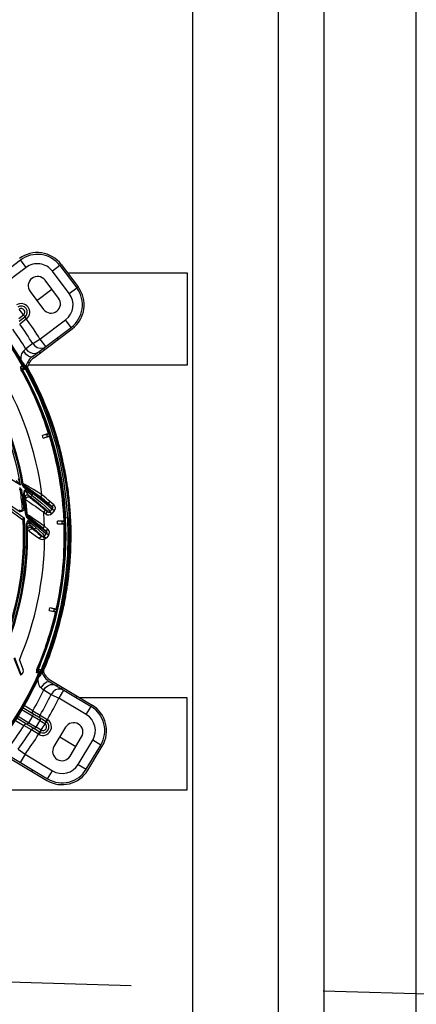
# Model space of a CAD drawing. Extents: x 40.7 to 137.4, y -250.8 to -221.5.
# Tile 88 of 256: x 56.723 to 56.981, y -233.302 to -232.661. Entities that reach past the tile are written whole.
import ezdxf

# ---------------------------------------------------------------- set-up
doc = ezdxf.new("R2010")
doc.units = 0
doc.header["$MEASUREMENT"] = 0
doc.linetypes.add('DASHDOT2', pattern=[0.5, 0.25, -0.125, 0, -0.125])
doc.layers.get('0').update_dxf_attribs({"linetype": 'CONTINUOUS'})
doc.layers.add('AC-FRIGORÍFICA', color=20, linetype='DASHDOT2')
doc.layers.add('paredes1', color=8, linetype='CONTINUOUS')

msp = doc.modelspace()

# ---------------------------------------------------------------- linework, layer by layer
at = {"color": 6, "linetype": 'Continuous'}
for p, q in [((56.6982, -232.83623), (56.72333, -232.81729)), ((56.727, -232.82217), (56.72333, -232.81729)), ((56.727, -232.82217), (56.71034, -232.83473)), ((56.74897, -232.8209), (56.7441, -232.82457)), ((56.75512, -232.8392), (56.7441, -232.82457)), ((56.74897, -232.8209), (56.76, -232.83552)), ((56.7499, -232.8202), (56.76092, -232.83482)), ((56.74817, -232.84214), (56.73935, -232.83044)), ((56.7296, -232.83779), (56.73842, -232.84949)), ((56.73401, -232.84364), (56.74376, -232.83629)), ((56.75512, -232.8392), (56.76, -232.83552)), ((56.72529, -232.85327), (56.72233, -232.85552)), ((56.72622, -232.85455), (56.7226, -232.8573)), ((56.72715, -232.85583), (56.72285, -232.85906)), ((56.7254, -232.85317), (56.72752, -232.85553)), ((56.72715, -232.85583), (56.72727, -232.85574)), ((56.73605, -232.86885), (56.75272, -232.85629)), ((56.75639, -232.86117), (56.75272, -232.85629)), ((56.73126, -232.88011), (56.75639, -232.86117)), ((56.73196, -232.88103), (56.75709, -232.86209)), ((56.73136, -232.87178), (56.73605, -232.86885)), ((56.73605, -232.86885), (56.73972, -232.87373)), ((56.74717, -232.86812), (56.74786, -232.86905)), ((56.7259, -232.87605), (56.72523, -232.87668)), ((56.72687, -232.87515), (56.7259, -232.87605)), ((56.73136, -232.87178), (56.72687, -232.87515)), ((56.73555, -232.87687), (56.73625, -232.8778)), ((56.73834, -232.87477), (56.73903, -232.8757)), ((56.7245, -232.88421), (56.7244, -232.8839)), ((56.72443, -232.8839), (56.72454, -232.8839)), ((56.72476, -232.88395), (56.72452, -232.8839)), ((56.72452, -232.8839), (56.72476, -232.88424)), ((56.72494, -232.8841), (56.72476, -232.88395)), ((56.72531, -232.88461), (56.72494, -232.8841)), ((56.72814, -232.88357), (56.7289, -232.88458)), ((56.72385, -232.88905), (56.72372, -232.88882)), ((56.72421, -232.88965), (56.72385, -232.88905)), ((56.72487, -232.8866), (56.72437, -232.88665)), ((56.72446, -232.889), (56.72471, -232.88888)), ((56.72509, -232.88538), (56.7245, -232.88421)), ((56.72459, -232.88872), (56.72453, -232.88865)), ((56.72471, -232.88888), (56.72459, -232.88872)), ((56.72471, -232.88888), (56.72606, -232.89128)), ((56.72476, -232.88424), (56.72558, -232.88549)), ((56.72484, -232.88657), (56.72495, -232.88853)), ((56.72484, -232.88657), (56.72538, -232.88731)), ((56.72551, -232.88624), (56.72487, -232.8866)), ((56.72495, -232.88853), (56.72618, -232.88846)), ((56.72617, -232.88743), (56.72509, -232.88538)), ((56.72524, -232.88452), (56.72606, -232.88574)), ((56.72555, -232.88499), (56.72531, -232.88461)), ((56.72538, -232.88731), (56.72583, -232.88795)), ((56.72558, -232.88549), (56.72692, -232.88772)), ((56.72583, -232.88795), (56.72618, -232.88846)), ((56.72596, -232.88705), (56.72617, -232.88742)), ((56.72606, -232.88574), (56.72736, -232.88788)), ((56.72623, -232.886), (56.72612, -232.88584)), ((56.72634, -232.88775), (56.72617, -232.88743)), ((56.72717, -232.88758), (56.72623, -232.886)), ((56.72731, -232.88779), (56.72627, -232.88607)), ((56.72634, -232.88775), (56.72692, -232.88772)), ((56.72639, -232.88627), (56.72717, -232.88758)), ((56.72794, -232.89073), (56.72669, -232.8884)), ((56.72674, -232.8859), (56.72706, -232.88572)), ((56.72674, -232.8859), (56.7269, -232.88619)), ((56.7269, -232.88619), (56.7274, -232.8871)), ((56.72692, -232.88772), (56.72805, -232.88977)), ((56.72736, -232.88788), (56.72753, -232.88817)), ((56.7274, -232.8871), (56.72781, -232.88783)), ((56.72771, -232.88691), (56.72742, -232.88637)), ((56.72753, -232.88817), (56.72769, -232.88846)), ((56.72769, -232.88846), (56.72786, -232.88875)), ((56.72812, -232.88763), (56.72771, -232.88691)), ((56.72781, -232.88783), (56.72833, -232.88879)), ((56.72918, -232.89115), (56.72785, -232.88874)), ((56.72864, -232.88858), (56.72812, -232.88763)), ((56.7293, -232.88981), (56.72864, -232.88858)), ((56.7408, -232.91569), (56.74249, -232.92023)), ((56.74249, -232.92023), (56.74422, -232.92521)), ((56.74453, -232.92497), (56.7428, -232.92)), ((56.74422, -232.92521), (56.74598, -232.93068)), ((56.74629, -232.93043), (56.74453, -232.92497)), ((56.74559, -232.92804), (56.74534, -232.92729)), ((56.74568, -232.92837), (56.74558, -232.92804)), ((56.74168, -232.93041), (56.73759, -232.93166)), ((56.74055, -232.93091), (56.7376, -232.93169)), ((56.73812, -232.93338), (56.7376, -232.93169)), ((56.73812, -232.93338), (56.741, -232.93238)), ((56.73813, -232.93341), (56.74223, -232.93216)), ((56.74055, -232.93091), (56.74201, -232.93047)), ((56.741, -232.93238), (56.74055, -232.93091)), ((56.74247, -232.93193), (56.741, -232.93238)), ((56.74168, -232.93041), (56.74201, -232.93047)), ((56.74247, -232.93193), (56.74223, -232.93216)), ((56.74598, -232.93068), (56.74775, -232.93676)), ((56.74806, -232.93648), (56.74629, -232.93043)), ((56.74775, -232.93676), (56.74952, -232.94354)), ((56.74982, -232.94325), (56.74806, -232.93648)), ((56.74952, -232.94354), (56.75122, -232.95107)), ((56.75156, -232.95091), (56.74982, -232.94325)), ((56.75122, -232.95107), (56.75274, -232.95915)), ((56.75311, -232.95913), (56.75156, -232.95091)), ((56.75274, -232.95915), (56.754, -232.96753)), ((56.75437, -232.9675), (56.75311, -232.95913)), ((56.75532, -232.97599), (56.75437, -232.9675)), ((56.754, -232.96753), (56.75495, -232.97605)), ((56.7541, -232.97361), (56.755, -232.98508)), ((56.75495, -232.97605), (56.75558, -232.98456)), ((56.75595, -232.98454), (56.75532, -232.97599)), ((56.75545, -232.97678), (56.75537, -232.976)), ((56.75546, -232.97713), (56.75543, -232.97678)), ((56.75212, -232.98523), (56.75549, -232.98506)), ((56.75558, -232.98456), (56.75595, -232.98454)), ((56.75558, -232.98456), (56.75589, -232.99311)), ((56.75625, -232.99308), (56.75595, -232.98454)), ((56.75169, -232.98729), (56.74741, -232.98744)), ((56.75047, -232.98748), (56.74742, -232.98747)), ((56.74748, -232.98924), (56.74742, -232.98747)), ((56.74748, -232.98924), (56.75052, -232.98901)), ((56.74748, -232.98927), (56.75176, -232.98912)), ((56.75047, -232.98748), (56.752, -232.98743)), ((56.75052, -232.98901), (56.75047, -232.98748)), ((56.75206, -232.98896), (56.75052, -232.98901)), ((56.752, -232.98743), (56.75169, -232.98729)), ((56.75176, -232.98912), (56.75206, -232.98896)), ((56.75589, -232.99311), (56.75587, -233.00163)), ((56.75623, -233.00167), (56.75625, -232.99308)), ((56.75633, -232.99512), (56.75632, -232.99433)), ((56.75632, -232.99546), (56.75632, -232.99512)), ((56.75587, -233.00163), (56.75553, -233.01007)), ((56.75589, -233.01016), (56.75623, -233.00167)), ((56.75618, -233.00507), (56.7562, -233.00444)), ((56.75553, -233.01007), (56.75489, -233.0184)), ((56.75526, -233.01837), (56.75589, -233.01016)), ((56.75489, -233.0184), (56.754, -233.02619)), ((56.75439, -233.02606), (56.75526, -233.01837)), ((56.75493, -233.02185), (56.75493, -233.02184)), ((56.75101, -233.04047), (56.75276, -233.03046)), ((56.754, -233.02619), (56.75299, -233.0331)), ((56.75338, -233.033), (56.75439, -233.02606)), ((56.7511, -233.04231), (56.75296, -233.03224)), ((56.75299, -233.0331), (56.75189, -233.0393)), ((56.75227, -233.03924), (56.75338, -233.033)), ((56.74206, -233.04561), (56.74246, -233.04389)), ((56.74541, -233.04469), (56.74246, -233.04389)), ((56.74664, -233.04482), (56.74247, -233.04385)), ((56.74912, -233.04907), (56.75101, -233.04047)), ((56.74913, -233.05091), (56.7511, -233.04231)), ((56.75189, -233.0393), (56.75074, -233.04491)), ((56.75112, -233.04488), (56.75227, -233.03924)), ((56.74206, -233.04561), (56.74506, -233.04618)), ((56.74206, -233.04564), (56.74624, -233.0466)), ((56.74506, -233.04618), (56.74541, -233.04469)), ((56.74656, -233.04652), (56.74506, -233.04618)), ((56.74541, -233.04469), (56.7469, -233.04503)), ((56.74624, -233.0466), (56.74656, -233.04652)), ((56.7469, -233.04503), (56.74664, -233.04482)), ((56.74875, -233.05472), (56.74994, -233.05002)), ((56.75074, -233.04491), (56.74956, -233.05004)), ((56.74994, -233.05002), (56.75112, -233.04488)), ((56.7348, -233.08427), (56.73587, -233.0818)), ((56.73697, -233.0842), (56.73797, -233.08175)), ((56.73727, -233.08484), (56.73818, -233.08268)), ((56.73809, -233.08374), (56.73915, -233.08121)), ((56.73893, -233.08276), (56.73851, -233.08377)), ((56.73886, -233.08388), (56.73928, -233.08287)), ((56.73945, -233.08148), (56.73893, -233.08276)), ((56.73928, -233.08287), (56.73981, -233.08158)), ((56.73395, -233.08415), (56.73422, -233.08355)), ((56.73442, -233.0849), (56.73476, -233.08435)), ((56.73453, -233.08418), (56.7348, -233.08427)), ((56.73476, -233.08435), (56.7348, -233.08427)), ((56.73476, -233.08435), (56.73486, -233.0862)), ((56.73646, -233.08419), (56.7348, -233.08427)), ((56.73486, -233.0862), (56.73535, -233.08617)), ((56.73516, -233.08891), (56.73525, -233.08856)), ((56.73519, -233.08891), (56.73534, -233.0889)), ((56.73525, -233.08856), (56.73571, -233.08733)), ((56.7355, -233.08855), (56.7353, -233.0889)), ((56.7353, -233.0889), (56.73554, -233.08882)), ((56.73579, -233.08541), (56.73535, -233.08617)), ((56.73602, -233.08647), (56.73535, -233.08617)), ((56.73617, -233.08724), (56.7355, -233.08855)), ((56.73554, -233.08882), (56.7357, -233.08866)), ((56.7359, -233.0883), (56.7357, -233.08866)), ((56.73571, -233.08733), (56.73656, -233.08522)), ((56.73571, -233.08864), (56.73606, -233.088)), ((56.73656, -233.08705), (56.7359, -233.0883)), ((56.73727, -233.08484), (56.73617, -233.08724)), ((56.73656, -233.08522), (56.73639, -233.08562)), ((56.73656, -233.08522), (56.7367, -233.08487)), ((56.73659, -233.087), (56.73656, -233.08705)), ((56.73742, -233.08522), (56.73659, -233.087)), ((56.73669, -233.08678), (56.7377, -233.08464)), ((56.7367, -233.08487), (56.73688, -233.08441)), ((56.73727, -233.08484), (56.7367, -233.08487)), ((56.7367, -233.08675), (56.73683, -233.0865)), ((56.73683, -233.0865), (56.73725, -233.0856)), ((56.73688, -233.08441), (56.73697, -233.0842)), ((56.73745, -233.08516), (56.73701, -233.08613)), ((56.73779, -233.08548), (56.73767, -233.08578)), ((56.73767, -233.08578), (56.73801, -233.08592)), ((56.7382, -233.08453), (56.73779, -233.08548)), ((56.73801, -233.08592), (56.73804, -233.08585)), ((56.73804, -233.08585), (56.73854, -233.08466)), ((56.73851, -233.08377), (56.7382, -233.08453)), ((56.73854, -233.08466), (56.73886, -233.08388)), ((56.7389, -233.08889), (56.73955, -233.08781)), ((56.74236, -233.09201), (56.76934, -233.10822)), ((56.74296, -233.09102), (56.76994, -233.10722)), ((56.74756, -233.09378), (56.74697, -233.09478)), ((56.75056, -233.09558), (56.74996, -233.09657)), ((56.73852, -233.0974), (56.74333, -233.10028)), ((56.74333, -233.10028), (56.74831, -233.1027)), ((56.75145, -233.09747), (56.74831, -233.1027)), ((56.75145, -233.09747), (56.74975, -233.09683)), ((56.76003, -233.10127), (56.75944, -233.10227)), ((56.73141, -233.11094), (56.72577, -233.10753)), ((56.76619, -233.11345), (56.74831, -233.1027)), ((56.76619, -233.11345), (56.76934, -233.10822)), ((56.72174, -233.11451), (56.72872, -233.11873)), ((56.73126, -233.11451), (56.72418, -233.11029)), ((56.72497, -233.10892), (56.73134, -233.11272)), ((56.73605, -233.11739), (56.73126, -233.11451)), ((56.73134, -233.11272), (56.73613, -233.1156)), ((56.73141, -233.11094), (56.7362, -233.11382)), ((56.7362, -233.11382), (56.74083, -233.11659)), ((56.7201, -233.11723), (56.72564, -233.12054)), ((56.72718, -233.11965), (56.72095, -233.11588)), ((56.73043, -233.12342), (56.72564, -233.12054)), ((56.73197, -233.12253), (56.72718, -233.11965)), ((56.72872, -233.11873), (56.73352, -233.12161)), ((56.73605, -233.11739), (56.73924, -233.11933)), ((56.73613, -233.1156), (56.74003, -233.11795)), ((56.73936, -233.11941), (56.74121, -233.11684)), ((56.74009, -233.11799), (56.74095, -233.11666)), ((56.74095, -233.11666), (56.74083, -233.11659)), ((56.73503, -233.1262), (56.73043, -233.12342)), ((56.73588, -233.12486), (56.73197, -233.12253)), ((56.73672, -233.12351), (56.73352, -233.12161)), ((56.73503, -233.1262), (56.73517, -233.12628)), ((56.73685, -233.12358), (56.73545, -233.12643)), ((56.75269, -233.12171), (56.74514, -233.13427)), ((56.74891, -233.12799), (56.75938, -233.13428)), ((56.7556, -233.14056), (56.76315, -233.128)), ((56.76094, -233.1459), (56.77037, -233.1302)), ((56.76617, -233.14904), (56.7756, -233.13335)), ((56.76717, -233.14964), (56.7766, -233.13394)), ((56.7756, -233.13335), (56.77037, -233.1302)), ((56.71347, -233.14009), (56.74045, -233.1563)), ((56.71407, -233.1391), (56.74104, -233.15531)), ((56.72183, -233.13607), (56.7263, -233.13933)), ((56.7263, -233.13933), (56.72316, -233.14456)), ((56.7263, -233.13933), (56.74419, -233.15008)), ((56.76094, -233.1459), (56.76617, -233.14904)), ((56.73114, -233.14936), (56.73054, -233.15035)), ((56.74104, -233.15531), (56.74419, -233.15008))]:
    msp.add_line(p, q, dxfattribs=at)
at = {"color": 5}
for p, q in [((56.75405, -232.82571), (56.83197, -232.82571)), ((56.83197, -232.82571), (56.83197, -232.88571)), ((56.83197, -232.88571), (56.72837, -232.88571)), ((56.83197, -233.10248), (56.76205, -233.10248)), ((56.83197, -233.16248), (56.83197, -233.10248)), ((56.68376, -233.16248), (56.83197, -233.16248))]:
    msp.add_line(p, q, dxfattribs=at)
at = {"color": 155}
for p, q in [((56.71322, -232.95752), (56.72336, -232.96368)), ((56.72322, -232.96742), (56.72326, -232.9676)), ((56.72418, -232.96746), (56.72326, -232.9676)), ((56.72393, -232.96678), (56.72409, -232.96713)), ((56.72409, -232.96713), (56.72418, -232.96746)), ((56.72451, -232.96372), (56.7248, -232.96367)), ((56.72512, -232.96311), (56.72478, -232.96353)), ((56.72489, -232.96402), (56.7248, -232.96367)), ((56.72551, -232.96465), (56.72585, -232.96423)), ((56.72756, -232.96605), (56.72551, -232.96465)), ((56.72571, -232.96555), (56.72596, -232.96576)), ((56.72546, -232.97078), (56.72587, -232.97072)), ((56.72614, -232.97241), (56.72678, -232.97349)), ((56.72678, -232.97349), (56.72686, -232.97273)), ((56.72863, -232.97159), (56.72935, -232.97181)), ((56.72885, -232.97082), (56.72966, -232.97143)), ((56.7295, -232.97191), (56.72885, -232.97082)), ((56.72973, -232.96837), (56.73159, -232.9697)), ((56.73159, -232.9697), (56.73083, -232.97052)), ((56.73735, -232.97035), (56.73629, -232.97169)), ((56.71366, -232.97491), (56.72312, -232.98143)), ((56.71551, -232.97964), (56.72481, -232.98647)), ((56.71632, -232.97856), (56.72587, -232.98554)), ((56.72561, -232.97924), (56.72469, -232.97932)), ((56.72762, -232.97406), (56.72832, -232.97452)), ((56.73848, -232.98151), (56.73959, -232.98022)), ((56.74255, -232.97461), (56.74116, -232.97624)), ((56.74398, -232.97807), (56.74144, -232.97591)), ((56.74246, -232.98136), (56.74408, -232.97955)), ((56.74512, -232.97683), (56.74257, -232.97459)), ((56.74395, -232.9797), (56.74365, -232.97944)), ((56.74398, -232.97807), (56.74385, -232.97821)), ((56.74398, -232.97807), (56.74509, -232.97677)), ((56.74398, -232.97807), (56.74424, -232.97839)), ((56.74429, -232.9792), (56.74408, -232.97955)), ((56.74535, -232.9807), (56.74408, -232.97955)), ((56.72303, -232.98122), (56.72312, -232.98143)), ((56.72497, -232.98658), (56.72471, -232.98636)), ((56.72527, -232.98045), (56.72475, -232.98092)), ((56.72478, -232.98644), (56.72481, -232.98647)), ((56.72496, -232.98664), (56.7248, -232.98648)), ((56.72575, -232.9859), (56.72587, -232.98554)), ((56.72674, -232.98344), (56.72716, -232.98341)), ((56.72768, -232.98305), (56.72716, -232.98332)), ((56.72776, -232.98451), (56.72829, -232.98424)), ((56.73047, -232.98675), (56.72776, -232.98451)), ((56.72815, -232.98412), (56.72791, -232.9838)), ((56.72809, -232.98565), (56.73035, -232.98751)), ((56.72815, -232.98412), (56.72829, -232.98424)), ((56.73987, -232.98273), (56.741, -232.98144)), ((56.741, -232.98144), (56.74114, -232.98129)), ((56.74148, -232.98168), (56.741, -232.98144)), ((56.74201, -232.98165), (56.74148, -232.98168)), ((56.74246, -232.98136), (56.74201, -232.98165)), ((56.74233, -232.9807), (56.7426, -232.9812)), ((56.74246, -232.98136), (56.74373, -232.9825)), ((56.74535, -232.9807), (56.74373, -232.9825)), ((56.72516, -232.98723), (56.72522, -232.98728)), ((56.72721, -232.99034), (56.72751, -232.99033)), ((56.7276, -232.99212), (56.72799, -232.99311)), ((56.73035, -232.98751), (56.72968, -232.98827)), ((56.73083, -232.99179), (56.73043, -232.99079)), ((56.73203, -232.99222), (56.73168, -232.99262)), ((56.73895, -232.9908), (56.73785, -232.9921)), ((56.74014, -232.99403), (56.73785, -232.9921)), ((56.73895, -232.99073), (56.74127, -232.99279)), ((56.73994, -232.99427), (56.74124, -232.99273)), ((56.73726, -232.99744), (56.73747, -232.99719)), ((56.73848, -232.99752), (56.73834, -232.9976)), ((56.73903, -232.99916), (56.73834, -232.9976)), ((56.73893, -232.99707), (56.73847, -232.99738)), ((56.73864, -232.99659), (56.73893, -232.99707)), ((56.73872, -232.99732), (56.74026, -232.9955)), ((56.73872, -232.99732), (56.74002, -232.99843)), ((56.73959, -232.99533), (56.74006, -232.99574)), ((56.74154, -232.99667), (56.74001, -232.99841)), ((56.74014, -232.99403), (56.74045, -232.99447)), ((56.74049, -232.99501), (56.74026, -232.9955)), ((56.74157, -232.99661), (56.74026, -232.9955)), ((56.74045, -232.99447), (56.74049, -232.99501)), ((56.72373, -233.0874), (56.71959, -233.07656)), ((56.71912, -233.07674), (56.72326, -233.08758)), ((56.72274, -233.07797), (56.72514, -233.08424)), ((56.72326, -233.08758), (56.72373, -233.0874))]:
    msp.add_line(p, q, dxfattribs=at)
at = {"color": 6, "linetype": 'Continuous'}
for points in [[(56.7254, -232.85317), (56.72537, -232.8532), (56.72533, -232.85324), (56.72529, -232.85327)], [(56.72529, -232.85327), (56.72566, -232.85376), (56.72599, -232.85421), (56.72622, -232.85455)], [(56.72646, -232.85435), (56.72638, -232.85442), (56.7263, -232.85449), (56.72622, -232.85455)], [(56.72622, -232.85455), (56.72649, -232.85486), (56.72727, -232.85574)], [(56.72715, -232.85583), (56.72678, -232.85533), (56.72646, -232.85489), (56.72622, -232.85455)], [(56.72727, -232.85574), (56.72736, -232.85567), (56.72744, -232.8556), (56.72752, -232.85553)], [(56.72523, -232.87668), (56.72483, -232.87713), (56.72445, -232.8777), (56.72412, -232.87842), (56.72386, -232.87928), (56.72369, -232.88028), (56.72362, -232.88141), (56.72366, -232.88262)], [(56.72523, -232.87668), (56.72649, -232.87818), (56.72786, -232.87936), (56.7292, -232.88012), (56.73037, -232.88038)], [(56.72687, -232.87515), (56.72819, -232.87665), (56.72981, -232.87765), (56.73165, -232.87811), (56.73354, -232.87794), (56.73524, -232.8771)], [(56.73136, -232.87178), (56.73268, -232.87328), (56.7343, -232.87427), (56.73614, -232.87474), (56.73802, -232.87456)], [(56.72437, -232.88665), (56.72386, -232.88675), (56.72332, -232.88689)], [(56.72332, -232.88689), (56.72338, -232.8876), (56.7235, -232.88826), (56.72372, -232.88882)], [(56.72453, -232.88865), (56.72417, -232.88815), (56.72376, -232.88756), (56.72332, -232.88689)], [(56.72408, -232.88944), (56.72403, -232.88921), (56.7241, -232.88898), (56.72428, -232.88878), (56.72453, -232.88865)], [(56.72421, -232.88965), (56.72417, -232.88942), (56.72427, -232.88918), (56.72446, -232.889)], [(56.72421, -232.88965), (56.72555, -232.89202), (56.72716, -232.89497), (56.72904, -232.89857), (56.73118, -232.90289), (56.73357, -232.90803), (56.73617, -232.9141), (56.73895, -232.92124), (56.74187, -232.92966), (56.74478, -232.93945), (56.74743, -232.9503), (56.7496, -232.96169), (56.75117, -232.97338), (56.75212, -232.98523)], [(56.72453, -232.88865), (56.72467, -232.8886), (56.72481, -232.88856), (56.72495, -232.88853)], [(56.72471, -232.88888), (56.72481, -232.88876), (56.72489, -232.88864), (56.72495, -232.88853)], [(56.72551, -232.88624), (56.72574, -232.88665), (56.72596, -232.88705)], [(56.72618, -232.88846), (56.72627, -232.88808), (56.72627, -232.88773), (56.72617, -232.88742)], [(56.72634, -232.88775), (56.72658, -232.88819), (56.72669, -232.88839)], [(56.72736, -232.88788), (56.72727, -232.88778), (56.72711, -232.88772), (56.72692, -232.88772)], [(56.72742, -232.88637), (56.72709, -232.88579), (56.72706, -232.88572)], [(56.72805, -232.88977), (56.72941, -232.89232), (56.73102, -232.89543), (56.73287, -232.89915), (56.73495, -232.90357), (56.73726, -232.90877), (56.73977, -232.91488), (56.74244, -232.92203), (56.74521, -232.93037), (56.74801, -232.94012), (56.75054, -232.95088), (56.7526, -232.96209), (56.7541, -232.97361)], [(56.72833, -232.88879), (56.729, -232.89002), (56.72982, -232.89157), (56.73082, -232.89348), (56.73198, -232.89576), (56.73325, -232.89833), (56.73461, -232.90118), (56.73605, -232.90432), (56.73757, -232.90777), (56.73915, -232.91155), (56.7408, -232.91569)], [(56.7428, -232.92), (56.7411, -232.91547), (56.73946, -232.91134), (56.73787, -232.90756), (56.73635, -232.90411), (56.73491, -232.90098), (56.73356, -232.89813), (56.73229, -232.89556), (56.73113, -232.89327), (56.73012, -232.89135), (56.7293, -232.88981)], [(56.72606, -232.89128), (56.72767, -232.89426), (56.72955, -232.8979), (56.73169, -232.90226), (56.73408, -232.90744), (56.73669, -232.91357), (56.73949, -232.92077), (56.74242, -232.92926), (56.74535, -232.93912), (56.74802, -232.95005), (56.7502, -232.96155), (56.75178, -232.97331), (56.75273, -232.9852)], [(56.75413, -232.98513), (56.75318, -232.97308), (56.75157, -232.9611), (56.74938, -232.94945), (56.74673, -232.93845), (56.74383, -232.92856), (56.74093, -232.92005), (56.73819, -232.91284), (56.73563, -232.90672), (56.73331, -232.90157), (56.73125, -232.89725), (56.72946, -232.89366), (56.72794, -232.89073)], [(56.75549, -232.98506), (56.75453, -232.97306), (56.75292, -232.96103), (56.7507, -232.94935), (56.74802, -232.93836), (56.74514, -232.92863), (56.74229, -232.9203), (56.73956, -232.9132), (56.73701, -232.90715), (56.73468, -232.90202), (56.73259, -232.89771), (56.73075, -232.89411), (56.72918, -232.89115)], [(56.75212, -232.98523), (56.75242, -232.9972), (56.75207, -233.00904), (56.7511, -233.02065), (56.74957, -233.03184), (56.74765, -233.04203), (56.7456, -233.05076), (56.74355, -233.05819), (56.74157, -233.06451), (56.73973, -233.06986), (56.73805, -233.07435), (56.73656, -233.07809), (56.73528, -233.08113), (56.73422, -233.08355)], [(56.73587, -233.0818), (56.73714, -233.07873), (56.73862, -233.07498), (56.74028, -233.07048), (56.74211, -233.06513), (56.74407, -233.05884), (56.74611, -233.05145), (56.74816, -233.04278), (56.75008, -233.03265), (56.75165, -233.02132), (56.75266, -233.00943), (56.75303, -232.99735), (56.75273, -232.9852)], [(56.73797, -233.08175), (56.73917, -233.07868), (56.74058, -233.07492), (56.74218, -233.07041), (56.74394, -233.06505), (56.74583, -233.05873), (56.7478, -233.05132), (56.74977, -233.04265), (56.75162, -233.03253), (56.75313, -233.02124), (56.7541, -233.00939), (56.75444, -232.99731), (56.75413, -232.98513)], [(56.75276, -233.03046), (56.75416, -233.0195), (56.75502, -233.00813), (56.75531, -232.9965), (56.755, -232.98508)], [(56.75296, -233.03224), (56.75449, -233.02091), (56.75546, -233.00907), (56.75579, -232.99692), (56.75549, -232.98506)], [(56.75608, -233.00745), (56.75612, -233.00666), (56.75615, -233.00586), (56.75618, -233.00507)], [(56.73818, -233.08268), (56.73927, -233.08), (56.74055, -233.07674), (56.742, -233.07284), (56.74361, -233.06823), (56.74536, -233.0628), (56.74721, -233.05646), (56.74912, -233.04907)], [(56.74956, -233.05004), (56.74837, -233.05472), (56.74719, -233.059), (56.74603, -233.06292), (56.7449, -233.06651), (56.74381, -233.06978), (56.74277, -233.07275), (56.74179, -233.07544), (56.74089, -233.07784), (56.7401, -233.07986), (56.73945, -233.08148)], [(56.73915, -233.08121), (56.74041, -233.07811), (56.74185, -233.07436), (56.74347, -233.06987), (56.74525, -233.06454), (56.74715, -233.05827), (56.74913, -233.05091)], [(56.73981, -233.08158), (56.74046, -233.07994), (56.74125, -233.07792), (56.74215, -233.07553), (56.74313, -233.07283), (56.74417, -233.06985), (56.74527, -233.06656), (56.7464, -233.06296), (56.74756, -233.05903), (56.74875, -233.05472)], [(56.73395, -233.08415), (56.73379, -233.08474), (56.73373, -233.08541), (56.73374, -233.08614)], [(56.73374, -233.08614), (56.73408, -233.08551), (56.73442, -233.0849)], [(56.73486, -233.0862), (56.7345, -233.0862), (56.73413, -233.08619), (56.73374, -233.08614)], [(56.73418, -233.08365), (56.73416, -233.08386), (56.73428, -233.08408), (56.73449, -233.08425), (56.73476, -233.08435)], [(56.73422, -233.08355), (56.7342, -233.08378), (56.73431, -233.084), (56.73453, -233.08418)], [(56.73646, -233.08419), (56.73616, -233.08474), (56.73579, -233.08541)], [(56.73639, -233.08562), (56.73621, -233.08603), (56.73602, -233.08647)], [(56.73656, -233.08523), (56.73662, -233.08491), (56.73659, -233.08456), (56.73646, -233.08419)], [(56.7377, -233.08464), (56.73762, -233.08475), (56.73746, -233.08483), (56.73727, -233.08484)], [(56.7381, -233.08372), (56.73796, -233.08403), (56.73783, -233.08434), (56.7377, -233.08464)], [(56.73455, -233.09045), (56.73463, -233.09151), (56.73482, -233.09262), (56.73509, -233.0936), (56.73544, -233.09443), (56.73584, -233.09511), (56.73628, -233.09564), (56.73673, -233.09604)], [(56.73673, -233.09604), (56.73782, -233.09443), (56.73906, -233.09311), (56.74031, -233.09221), (56.74145, -233.09183), (56.74236, -233.09201)], [(56.73852, -233.0974), (56.73967, -233.09577), (56.74118, -233.09461), (56.74296, -233.09395), (56.74486, -233.09393), (56.74664, -233.09458)], [(56.73673, -233.09604), (56.73746, -233.0966), (56.73852, -233.0974)], [(56.74975, -233.09683), (56.74796, -233.09681), (56.74616, -233.0974), (56.74455, -233.09859), (56.74333, -233.10028)], [(56.73134, -233.11272), (56.73116, -233.11214), (56.73118, -233.11153), (56.73141, -233.11094)], [(56.73126, -233.11451), (56.73149, -233.11392), (56.73152, -233.1133), (56.73134, -233.11272)], [(56.73613, -233.1156), (56.73596, -233.11503), (56.73598, -233.11441), (56.7362, -233.11382)], [(56.72718, -233.11965), (56.72659, -233.11976), (56.72605, -233.12007), (56.72564, -233.12054)], [(56.72872, -233.11873), (56.72831, -233.11921), (56.72778, -233.11953), (56.72718, -233.11965)], [(56.73605, -233.11739), (56.73628, -233.1168), (56.73631, -233.11618), (56.73613, -233.1156)], [(56.73924, -233.11933), (56.73956, -233.11879), (56.73983, -233.11831), (56.74003, -233.11795)], [(56.73924, -233.11933), (56.73928, -233.11935), (56.73932, -233.11938), (56.73936, -233.11941)], [(56.74003, -233.11795), (56.74012, -233.11801), (56.74021, -233.11807), (56.74028, -233.11813)], [(56.74006, -233.11797), (56.74023, -233.1176), (56.74051, -233.11712), (56.74083, -233.11659)], [(56.74121, -233.11684), (56.74113, -233.11678), (56.74104, -233.11672), (56.74095, -233.11666)], [(56.73197, -233.12253), (56.73138, -233.12264), (56.73085, -233.12295), (56.73043, -233.12342)], [(56.73352, -233.12161), (56.73311, -233.12209), (56.73257, -233.12241), (56.73197, -233.12253)], [(56.73503, -233.1262), (56.73536, -233.12566), (56.73565, -233.1252)], [(56.73588, -233.12486), (56.73569, -233.12522), (56.73517, -233.12628)], [(56.73517, -233.12628), (56.73526, -233.12633), (56.73536, -233.12638), (56.73545, -233.12643)], [(56.73672, -233.12351), (56.7364, -233.12404), (56.7361, -233.12451), (56.73565, -233.1252)], [(56.73615, -233.125), (56.73606, -233.12496), (56.73597, -233.12491), (56.73588, -233.12486)], [(56.73685, -233.12358), (56.73681, -233.12356), (56.73676, -233.12354), (56.73672, -233.12351)]]:
    msp.add_lwpolyline(points, dxfattribs=at)
at = {"color": 155}
for points in [[(56.72336, -232.96368), (56.72276, -232.96304), (56.72217, -232.96246), (56.72167, -232.962), (56.7213, -232.96166), (56.72091, -232.96133), (56.7205, -232.96103)], [(56.72336, -232.96368), (56.72301, -232.96252), (56.72268, -232.96152), (56.72233, -232.96057), (56.72202, -232.95988)], [(56.72262, -232.96537), (56.72303, -232.96573), (56.72339, -232.96609), (56.72369, -232.96643), (56.72393, -232.96678)], [(56.72266, -232.96647), (56.72281, -232.96668), (56.72294, -232.96688), (56.72306, -232.96706), (56.72315, -232.96724), (56.72322, -232.96742)], [(56.72451, -232.96372), (56.72463, -232.96419), (56.72484, -232.96462), (56.72513, -232.96501), (56.72543, -232.96531), (56.72571, -232.96555)], [(56.72551, -232.96465), (56.72517, -232.96435), (56.72492, -232.96396), (56.72478, -232.96353)], [(56.7248, -232.96367), (56.72479, -232.96359), (56.72478, -232.96355), (56.72478, -232.96353)], [(56.72596, -232.96576), (56.72576, -232.96548), (56.72558, -232.96523), (56.72543, -232.965), (56.72529, -232.96479), (56.72515, -232.96457), (56.72501, -232.96432), (56.72489, -232.96402)], [(56.72683, -232.96398), (56.72612, -232.9636), (56.7256, -232.96333), (56.72527, -232.96317), (56.72512, -232.96311)], [(56.72512, -232.96311), (56.72526, -232.96354), (56.7255, -232.96392), (56.72585, -232.96423)], [(56.72596, -232.96576), (56.72584, -232.96556), (56.72573, -232.96538), (56.72563, -232.96521), (56.72555, -232.96506), (56.72549, -232.96492), (56.72544, -232.9648), (56.72541, -232.96471), (56.72541, -232.96466), (56.72542, -232.96463), (56.72546, -232.96463), (56.72551, -232.96465)], [(56.72616, -232.96712), (56.72608, -232.96723), (56.72601, -232.96736), (56.72593, -232.96751), (56.72585, -232.96767), (56.72578, -232.96785), (56.7257, -232.96805), (56.72563, -232.96828), (56.72557, -232.96853), (56.72551, -232.96882), (56.72546, -232.96913), (56.72542, -232.96948), (56.72541, -232.96987), (56.72542, -232.9703), (56.72546, -232.97078)], [(56.72616, -232.96712), (56.72613, -232.96722), (56.7261, -232.96734), (56.72607, -232.96746), (56.72604, -232.9676), (56.726, -232.96775), (56.72597, -232.96791), (56.72594, -232.96809), (56.72591, -232.96829), (56.72588, -232.9685), (56.72585, -232.96874), (56.72583, -232.969), (56.72581, -232.96928), (56.7258, -232.96959), (56.72581, -232.96993), (56.72583, -232.97031), (56.72587, -232.97072)], [(56.72585, -232.96423), (56.72596, -232.96429), (56.72622, -232.96445), (56.72664, -232.96471)], [(56.72596, -232.96576), (56.72785, -232.96705), (56.72973, -232.96837)], [(56.73083, -232.97052), (56.72929, -232.96937), (56.72773, -232.96823), (56.72616, -232.96712)], [(56.72885, -232.97082), (56.7287, -232.97068), (56.72853, -232.97049), (56.72832, -232.97025), (56.7281, -232.96996), (56.72785, -232.96962), (56.72756, -232.96924), (56.72725, -232.96879), (56.7269, -232.96828), (56.72654, -232.96772), (56.72616, -232.96712)], [(56.72664, -232.96471), (56.72722, -232.96508), (56.72797, -232.96558), (56.7289, -232.96622), (56.73004, -232.96702), (56.73138, -232.96798)], [(56.73351, -232.96789), (56.73177, -232.96682), (56.73022, -232.9659), (56.72888, -232.96512), (56.72775, -232.96449), (56.72683, -232.96398)], [(56.73166, -232.96895), (56.72961, -232.96748), (56.72756, -232.96605)], [(56.72614, -232.97241), (56.72612, -232.97233), (56.72609, -232.97213), (56.72604, -232.9718), (56.72596, -232.97134), (56.72587, -232.97072)], [(56.72885, -232.97082), (56.72812, -232.97051), (56.72734, -232.97056), (56.72666, -232.97096), (56.72623, -232.97162), (56.72614, -232.97241)], [(56.72678, -232.97349), (56.72678, -232.97349), (56.72711, -232.97372), (56.72762, -232.97406)], [(56.72686, -232.97273), (56.72726, -232.97209), (56.72789, -232.97168), (56.72863, -232.97159)], [(56.7295, -232.97191), (56.72945, -232.97188), (56.72939, -232.97185), (56.72934, -232.97181)], [(56.72935, -232.97181), (56.72947, -232.97192), (56.72973, -232.97213), (56.73013, -232.97246), (56.7307, -232.97291), (56.73144, -232.9735), (56.73237, -232.97423), (56.7335, -232.97514), (56.73482, -232.97621), (56.7363, -232.97743), (56.73792, -232.97878), (56.73959, -232.98022)], [(56.72966, -232.97143), (56.7299, -232.97144), (56.73024, -232.97125), (56.73057, -232.97092), (56.73083, -232.97052)], [(56.72966, -232.97143), (56.73354, -232.97446), (56.73676, -232.97714), (56.73916, -232.97928), (56.74066, -232.98071), (56.74114, -232.98129)], [(56.73083, -232.97052), (56.73426, -232.97325), (56.73725, -232.97578), (56.73957, -232.97789), (56.74132, -232.97958), (56.74233, -232.9807)], [(56.73138, -232.96798), (56.7329, -232.96909), (56.73455, -232.97034), (56.73629, -232.97169)], [(56.73159, -232.9697), (56.73172, -232.96938), (56.73174, -232.96912), (56.73166, -232.96895)], [(56.74132, -232.97745), (56.73875, -232.9753), (56.73547, -232.97267), (56.73159, -232.9697)], [(56.74116, -232.97624), (56.7386, -232.97421), (56.73538, -232.97172), (56.73166, -232.96895)], [(56.73735, -232.97035), (56.73538, -232.96907), (56.73351, -232.96789)], [(56.72284, -232.98036), (56.72281, -232.98034), (56.72279, -232.98034), (56.72278, -232.98038), (56.72278, -232.98045), (56.7228, -232.98056), (56.72284, -232.98069), (56.72289, -232.98085), (56.72296, -232.98102), (56.72303, -232.98122)], [(56.7256, -232.97924), (56.72555, -232.97986), (56.72527, -232.98045)], [(56.72832, -232.97452), (56.72922, -232.97512), (56.73033, -232.97585), (56.73164, -232.97673), (56.73314, -232.97775), (56.73482, -232.9789), (56.73661, -232.98017), (56.73848, -232.98151)], [(56.74385, -232.97821), (56.7435, -232.97802), (56.74258, -232.97735), (56.74116, -232.97624)], [(56.74132, -232.97745), (56.74145, -232.977), (56.7414, -232.97658), (56.74116, -232.97624)], [(56.74365, -232.97944), (56.74276, -232.97867), (56.74132, -232.97745)], [(56.74385, -232.97821), (56.74416, -232.97867), (56.7442, -232.9792), (56.74395, -232.9797)], [(56.74424, -232.97839), (56.74435, -232.97879), (56.74429, -232.9792)], [(56.74535, -232.9807), (56.74591, -232.97975), (56.74605, -232.97868), (56.74577, -232.97763), (56.74512, -232.97683)], [(56.72312, -232.98143), (56.72318, -232.98132), (56.72325, -232.9812), (56.72332, -232.98109)], [(56.72324, -232.98055), (56.72324, -232.98056), (56.72325, -232.98059), (56.72328, -232.98066), (56.72332, -232.98074), (56.72335, -232.98084), (56.72336, -232.98094)], [(56.72475, -232.98092), (56.72407, -232.98115), (56.72332, -232.98109)], [(56.72336, -232.98094), (56.72335, -232.98102), (56.72332, -232.98109)], [(56.72587, -232.98554), (56.72562, -232.98565), (56.72538, -232.98576), (56.72516, -232.98586), (56.72498, -232.98595), (56.72483, -232.98603), (56.72473, -232.98611), (56.72467, -232.98619), (56.72467, -232.98627), (56.72471, -232.98636)], [(56.72471, -232.98636), (56.72475, -232.9864), (56.72478, -232.98644)], [(56.72522, -232.98728), (56.72516, -232.98697), (56.72502, -232.98669), (56.72481, -232.98647)], [(56.72516, -232.98723), (56.7251, -232.98692), (56.72496, -232.98664)], [(56.72522, -232.98721), (56.72515, -232.98688), (56.72497, -232.98658)], [(56.72522, -232.98721), (56.72524, -232.98708), (56.7253, -232.98692), (56.72539, -232.98673)], [(56.72539, -232.98673), (56.7255, -232.98649), (56.72562, -232.98621), (56.72575, -232.9859)], [(56.72674, -232.98344), (56.72696, -232.98433), (56.72746, -232.98506), (56.72809, -232.98565)], [(56.72716, -232.98332), (56.72716, -232.98333), (56.72716, -232.98336), (56.72716, -232.98341)], [(56.72716, -232.98332), (56.72725, -232.98376), (56.72746, -232.98417), (56.72776, -232.9845)], [(56.72809, -232.98565), (56.72797, -232.98541), (56.72785, -232.98517), (56.72774, -232.98494), (56.72764, -232.98474), (56.72756, -232.98456), (56.72747, -232.9844), (56.72739, -232.98424), (56.72731, -232.98406), (56.72724, -232.98388), (56.7272, -232.98371), (56.72717, -232.98355), (56.72716, -232.98341)], [(56.72809, -232.98565), (56.72799, -232.98544), (56.7279, -232.98525), (56.72783, -232.98507), (56.72776, -232.98491), (56.72771, -232.98476), (56.72767, -232.98464), (56.72765, -232.98455), (56.72766, -232.98449), (56.72768, -232.98447), (56.72771, -232.98447), (56.72776, -232.98451)], [(56.73895, -232.9908), (56.73717, -232.98953), (56.73543, -232.98831), (56.7338, -232.98717), (56.73233, -232.98615), (56.73106, -232.98527), (56.72999, -232.98453), (56.72913, -232.98395), (56.72846, -232.98351), (56.72798, -232.98319), (56.72768, -232.98301)], [(56.72791, -232.9838), (56.72776, -232.98344), (56.72768, -232.98305)], [(56.73785, -232.9921), (56.73628, -232.99078), (56.73475, -232.9895), (56.73333, -232.98831), (56.73206, -232.98726), (56.73098, -232.98637), (56.7301, -232.98565), (56.7294, -232.98508), (56.72887, -232.98466), (56.72849, -232.98437), (56.72825, -232.98419), (56.72815, -232.98412)], [(56.73047, -232.98675), (56.73054, -232.98692), (56.7305, -232.98719), (56.73035, -232.98752)], [(56.73994, -232.99427), (56.73943, -232.99397), (56.73809, -232.99295), (56.73603, -232.99131), (56.73339, -232.98916), (56.73047, -232.98675)], [(56.73982, -232.9827), (56.7408, -232.98327), (56.74184, -232.98341), (56.74287, -232.98315), (56.74373, -232.9825)], [(56.74114, -232.98129), (56.7416, -232.98152), (56.74213, -232.9815), (56.7426, -232.9812)], [(56.72522, -232.98728), (56.72522, -232.98727), (56.72522, -232.98725), (56.72522, -232.98721)], [(56.72721, -232.99034), (56.72721, -232.99011), (56.72721, -232.98988), (56.72723, -232.98965)], [(56.72817, -232.98701), (56.72784, -232.98751), (56.72756, -232.98814), (56.72735, -232.98886), (56.72723, -232.98965)], [(56.72723, -232.98965), (56.72735, -232.98967), (56.72746, -232.98969), (56.72751, -232.98971)], [(56.72751, -232.99033), (56.7275, -232.99011), (56.72751, -232.9899), (56.72751, -232.98971)], [(56.72751, -232.98971), (56.7276, -232.98894), (56.72775, -232.98821), (56.72795, -232.98755), (56.72817, -232.98701)], [(56.72916, -232.98888), (56.72841, -232.98901), (56.72782, -232.9893), (56.72751, -232.98971)], [(56.7276, -232.99212), (56.72759, -232.99204), (56.72758, -232.99182), (56.72756, -232.99147), (56.72754, -232.99096), (56.72751, -232.99033)], [(56.73043, -232.99079), (56.72973, -232.99042), (56.72892, -232.99042), (56.72822, -232.99076), (56.72776, -232.99136), (56.7276, -232.99212)], [(56.72799, -232.99311), (56.72816, -232.99235), (56.72865, -232.99174), (56.72935, -232.99141), (56.73013, -232.99142), (56.73083, -232.99179)], [(56.72799, -232.99311), (56.72815, -232.99325), (56.72849, -232.99353), (56.72902, -232.99394)], [(56.72968, -232.98827), (56.72918, -232.98785), (56.72867, -232.98743), (56.72817, -232.98701)], [(56.72946, -232.98942), (56.7288, -232.98824), (56.72848, -232.98763), (56.72817, -232.98701)], [(56.72902, -232.99394), (56.72927, -232.99326), (56.72977, -232.9927), (56.73042, -232.99238), (56.7311, -232.99235), (56.73168, -232.99262)], [(56.72968, -232.98828), (56.72953, -232.98849), (56.72935, -232.9887), (56.72916, -232.98888)], [(56.73043, -232.99079), (56.73023, -232.99058), (56.73, -232.99027), (56.72975, -232.98989), (56.72946, -232.98942)], [(56.72968, -232.98828), (56.731, -232.98943), (56.73225, -232.99055), (56.73341, -232.99162)], [(56.73035, -232.98752), (56.73352, -232.99019), (56.73622, -232.99247), (56.73827, -232.99421), (56.73959, -232.99533)], [(56.73043, -232.99079), (56.73099, -232.99129), (56.73153, -232.99177), (56.73203, -232.99222)], [(56.73083, -232.99179), (56.73096, -232.99193), (56.73125, -232.99221), (56.73168, -232.99262)], [(56.73168, -232.99262), (56.73302, -232.99379), (56.73491, -232.99543), (56.73726, -232.99744)], [(56.73203, -232.99223), (56.73234, -232.99234), (56.73273, -232.99226), (56.73311, -232.992), (56.73342, -232.99163)], [(56.73203, -232.99222), (56.7343, -232.99421), (56.73608, -232.9958), (56.73713, -232.9968), (56.73747, -232.99719)], [(56.73341, -232.99162), (56.73578, -232.99378), (56.7376, -232.9955), (56.73864, -232.99659)], [(56.74154, -232.99667), (56.74209, -232.99566), (56.74221, -232.9946), (56.74192, -232.99357), (56.74127, -232.99279)], [(56.72902, -232.99394), (56.73061, -232.99511), (56.73285, -232.99674), (56.73563, -232.99874)], [(56.73563, -232.99874), (56.73612, -232.99817), (56.73661, -232.99772), (56.73701, -232.99746), (56.73726, -232.99744)], [(56.73563, -232.99874), (56.73668, -232.99924), (56.73786, -232.99939), (56.73903, -232.99916)], [(56.73834, -232.9976), (56.73796, -232.99768), (56.7376, -232.99763), (56.73726, -232.99744)], [(56.73847, -232.99738), (56.73795, -232.99742), (56.73747, -232.99719)], [(56.73872, -232.99732), (56.73861, -232.99743), (56.73848, -232.99752)], [(56.73903, -232.99916), (56.7394, -232.99897), (56.73973, -232.99872), (56.74001, -232.99841)], [(56.73994, -232.99427), (56.74025, -232.99473), (56.74029, -232.99526), (56.74006, -232.99574)]]:
    msp.add_lwpolyline(points, dxfattribs=at)
at = {"color": 6, "linetype": 'Continuous'}
for centre, radius, start, end in [((56.53068, -232.99686), 0.22331, 29.58906, 68.10201), ((56.53068, -232.99686), 0.22404, 29.58633, 68.10196), ((56.53068, -232.99686), 0.22446, 30.23501, 64.84731), ((56.73435, -232.83192), 0.01947, 37, 127), ((56.73435, -232.83192), 0.01831, 37, 127), ((56.73435, -232.83192), 0.01221, 37, 127), ((56.73448, -232.83412), 0.0061, 37, 217), ((56.74537, -232.84654), 0.01221, 307, 37), ((56.74537, -232.84654), 0.01831, 307, 37), ((56.74537, -232.84654), 0.01947, 306.99998, 36.99998), ((56.74329, -232.84582), 0.0061, 217, 37), ((56.72377, -232.85135), 0.00561, 311.87456, 122.12136), ((56.72377, -232.85135), 0.00403, 311.87442, 122.12543), ((56.72377, -232.85135), 0.00244, 311.87457, 122.12543), ((56.53068, -232.99686), 0.242, 36.42401, 37.57599), ((56.53068, -232.99686), 0.242, 31.93526, 35.67116), ((56.53068, -232.99686), 0.23088, 31.81517, 35.60976), ((56.53068, -232.99686), 0.23647, 31.93526, 35.64254), ((56.73861, -232.88986), 0.01221, 127, 160.35844), ((56.73861, -232.88986), 0.01105, 127, 165.42423), ((56.53068, -232.99686), 0.22122, 17.48032, 29.23422), ((56.73861, -232.88986), 0.01221, 162.96269, 166.23609), ((56.73861, -232.88986), 0.01105, 169.40975, 172.33923), ((56.53072, -232.99686), 0.22561, 19.10555, 20.74201), ((56.53073, -232.99686), 0.22561, 18.39722, 19.1021), ((56.53073, -232.99686), 0.22561, 18.0945, 18.20351), ((56.53073, -232.99686), 0.22561, 17.96536, 18.0992), ((56.53072, -232.99686), 0.22561, 16.92787, 17.6763), ((56.53068, -232.99686), 0.22152, 17.04462, 17.4411), ((56.53068, -232.99686), 0.22122, 2.48032, 17.00604), ((56.53072, -232.99686), 0.22561, 16.55309, 16.928), ((56.53072, -232.99686), 0.22561, 16.25319, 16.55316), ((56.53073, -232.99686), 0.22561, 15.16614, 15.22091), ((56.53072, -232.99686), 0.22561, 13.59302, 15.16484), ((56.53072, -232.99686), 0.22561, 12.70669, 13.59331), ((56.53073, -232.99686), 0.22561, 12.60397, 12.70902), ((56.53071, -232.99686), 0.22561, 10.32831, 11.12203), ((56.53074, -232.99686), 0.22561, 10.67268, 10.97528), ((56.53072, -232.99686), 0.22561, 9.9914, 10.19637), ((56.53073, -232.99686), 0.22561, 9.73106, 9.9919), ((56.53072, -232.99686), 0.22561, 8.76591, 9.70698), ((56.53072, -232.99686), 0.22561, 8.48957, 8.76414), ((56.53072, -232.99686), 0.22561, 6.44868, 8.08517), ((56.53073, -232.99686), 0.22561, 5.74244, 6.44747), ((56.53073, -232.99686), 0.22561, 5.44028, 5.54882), ((56.53073, -232.99686), 0.22561, 5.30793, 5.44177), ((56.53072, -232.99686), 0.22561, 4.27103, 5.01947), ((56.53072, -232.99686), 0.22561, 3.89615, 4.27106), ((56.53072, -232.99686), 0.22561, 3.5962, 3.89616), ((56.53072, -232.99686), 0.22561, 2.98974, 3.42045), ((56.53072, -232.99686), 0.22561, 1.78382, 2.98902), ((56.53068, -232.99686), 0.22122, 347.48032, 2.00604), ((56.53068, -232.99686), 0.22152, 2.04462, 2.4411), ((56.53073, -232.99686), 0.22561, 1.07922, 1.78431), ((56.53073, -232.99686), 0.22561, 0.77728, 0.88572), ((56.53072, -232.99686), 0.22561, 359.23233, 359.60708), ((56.53073, -232.99686), 0.22561, 0.64333, 0.77711), ((56.53072, -232.99686), 0.22561, 359.60708, 0.35522), ((56.53073, -232.99686), 0.22561, 358.13875, 358.20342), ((56.53074, -232.99686), 0.22561, 358.07999, 358.13846), ((56.53072, -232.99686), 0.22561, 358.93249, 359.23232), ((56.53072, -232.99686), 0.22561, 354.67576, 356.4633), ((56.53072, -232.99686), 0.22561, 356.46331, 356.87484), ((56.53073, -232.99686), 0.22561, 356.87298, 357.30932), ((56.53071, -232.99686), 0.22561, 352.3213, 352.94378), ((56.53071, -232.99686), 0.22561, 352.96576, 353.18131), ((56.53071, -232.99686), 0.22561, 353.18298, 353.35353), ((56.53074, -232.99686), 0.22561, 349.52974, 351.74706), ((56.53074, -232.99686), 0.22561, 351.74828, 351.95941), ((56.53074, -232.99686), 0.22561, 351.95946, 352.22404), ((56.53073, -232.99686), 0.22561, 352.22295, 352.49334), ((56.53074, -232.99686), 0.22561, 347.79382, 349.52978), ((56.53068, -232.99686), 0.22122, 336.76191, 347.00604), ((56.53068, -232.99686), 0.22152, 347.04462, 347.4411), ((56.53072, -232.99686), 0.22561, 346.65583, 347.80041), ((56.53068, -232.99686), 0.22331, 318.00604, 336.42573), ((56.53068, -232.99686), 0.22404, 318.00604, 336.42576), ((56.53068, -232.99686), 0.22446, 323.37782, 335.78045), ((56.74865, -233.08155), 0.01221, 199.78079, 239), ((56.74865, -233.08155), 0.01105, 193.47706, 196.62662), ((56.74865, -233.08155), 0.01105, 199.82702, 239), ((56.53068, -232.99686), 0.23088, 330.39024, 334.18483), ((56.53068, -232.99686), 0.23647, 330.35746, 334.06474), ((56.53068, -232.99686), 0.242, 330.32886, 334.06474), ((56.75991, -233.12391), 0.01831, 329, 59), ((56.75991, -233.12391), 0.01947, 329.00002, 59.00002), ((56.53068, -232.99686), 0.23254, 328.39407, 329.60593), ((56.75991, -233.12391), 0.01221, 329, 59), ((56.53068, -232.99686), 0.23088, 323.81517, 327.60976), ((56.53068, -232.99686), 0.23813, 328.40839, 329.59161), ((56.73792, -233.12139), 0.00561, 243.87456, 54.12183), ((56.73792, -233.12139), 0.00403, 243.87442, 54.12572), ((56.53068, -232.99686), 0.242, 328.42401, 329.57599), ((56.73792, -233.12139), 0.00244, 243.87457, 54.12543), ((56.75792, -233.12486), 0.0061, 329, 149), ((56.53068, -232.99686), 0.23647, 323.93526, 327.64254), ((56.53068, -232.99686), 0.242, 323.93526, 327.67116), ((56.75037, -233.13741), 0.0061, 149, 329), ((56.75048, -233.13961), 0.01221, 239, 329), ((56.75048, -233.13961), 0.01947, 239, 329), ((56.75048, -233.13961), 0.01831, 239, 329)]:
    msp.add_arc(centre, radius, start, end, dxfattribs=at)
at = {"color": 155}
for centre, radius, start, end in [((56.53068, -232.99686), 0.19552, 9.7713, 36.2111), ((56.53068, -232.99686), 0.19664, 9.70283, 34.76876), ((56.53068, -232.99686), 0.19694, 9.70282, 34.76906), ((56.53068, -232.99686), 0.19735, 9.8479, 33.94735), ((56.53068, -232.99686), 0.20837, 7.30914, 31.46701), ((56.72218, -232.9678), 0.0011, 8.65498, 56.15979), ((56.53041, -232.99701), 0.19601, 5.20135, 8.66878), ((56.53041, -232.99701), 0.19509, 5.20143, 8.66873), ((56.53068, -232.99686), 0.19652, 3.91727, 7.62772), ((56.53068, -232.99686), 0.19694, 3.91655, 7.62775), ((56.53068, -232.99686), 0.19749, 4.00946, 6.79692), ((56.62279, -233.11554), 0.18323, 49.64165, 51.72398), ((56.62279, -233.11554), 0.18494, 49.64146, 51.72397), ((56.72353, -232.97943), 0.00116, 233.5104, 5.20144), ((56.62167, -233.11665), 0.18034, 48.56788, 49.16066), ((56.53068, -232.99686), 0.19552, 336.84542, 3.32021), ((56.62167, -233.11665), 0.17863, 48.5866, 49.16572), ((56.53068, -232.99686), 0.20837, 1.68635, 4.23113), ((56.53068, -232.99686), 0.19472, 338.0984, 2.83627), ((56.53068, -232.99686), 0.19479, 338.08631, 2.84074), ((56.53068, -232.99686), 0.19664, 336.78911, 1.90104), ((56.53068, -232.99686), 0.19694, 336.78513, 1.90009), ((56.53068, -232.99686), 0.19735, 336.93129, 1.08973), ((56.53068, -232.99686), 0.20837, 337.10982, 359.36736), ((56.72286, -233.08511), 0.00244, 290.92729, 20.92729)]:
    msp.add_arc(centre, radius, start, end, dxfattribs=at)
at = {"color": 7, "linetype": 'Continuous'}
msp.add_arc((56.53073, -232.99686), 0.22561, 10.97802, 11.04713, dxfattribs=at)
at = {"layer": 'AC-FRIGORÍFICA'}
msp.add_line((56.5456, -233.28277), (71.68152, -233.71344), dxfattribs=at)
at = {"layer": 'paredes1'}
for p, q in [((56.83539, -229.42733), (56.83539, -239.76864)), ((56.98104, -239.62299), (56.98104, -229.57299)), ((56.89104, -231.90225), (56.89104, -233.40596)), ((56.92104, -233.40596), (56.92104, -231.90225))]:
    msp.add_line(p, q, dxfattribs=at)

doc.saveas('drawing.dxf')
